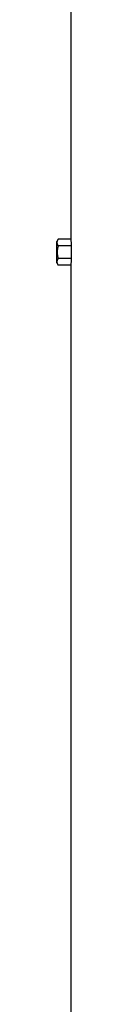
# Model space of a CAD drawing. Header units: millimetres. Extents: x 7192 to 13285, y 1378 to 18140.
# Tile 5 of 10: x 8629 to 8689, y 9759 to 13950. Entities that reach past the tile are written whole.
import ezdxf

# ---------------------------------------------------------------- set-up
doc = ezdxf.new("R2010")
doc.units = ezdxf.units.MM
doc.header["$LTSCALE"] = 5

msp = doc.modelspace()

# ---------------------------------------------------------------- linework, layer by layer
at = {"color": 7, "linetype": 'Continuous', "lineweight": 25}
for p, q in [((8688.8, 14210.3), (8688.8, 13015.2)), ((8634.5, 13015.2), (8628.8, 13005.3)), ((8628.8, 12915.3), (8628.8, 13005.3)), ((8688.8, 13015.2), (8634.5, 13015.2)), ((8689.4, 12987.7), (8634.5, 12987.7)), ((8689.4, 12987.7), (8689.4, 12932.9)), ((8628.8, 12915.3), (8634.5, 12905.5)), ((8689.4, 12932.9), (8634.5, 12932.9)), ((8688.8, 12905.5), (8634.5, 12905.5)), ((8688.8, 12905.5), (8688.8, 5190.3))]:
    msp.add_line(p, q, dxfattribs=at)
for centre, start_param, end_param in [((10646.3, 13015.2), 3.141593, 3.165861), ((10646.3, 12905.5), 3.117325, 3.141593)]:
    msp.add_ellipse(centre, major_axis=(1957.5, 0), ratio=0.57735, start_param=start_param, end_param=end_param, dxfattribs=at)
for points, knots in [([(8634.5, 12987.7), (8633.2, 12990), (8632.1, 12992.2), (8630.6, 12996.8), (8630.2, 12999.1), (8630.2, 13002.6), (8630.3, 13003.8), (8630.7, 13006.1), (8631, 13007.2), (8632.1, 13010.7), (8633.2, 13012.9), (8634.5, 13015.2)], [0, 0, 0, 0, 0.25, 0.25, 0.5, 0.5, 0.625, 0.625, 0.75, 0.75, 1, 1, 1, 1]), ([(8634.5, 12987.7), (8633.2, 12983.3), (8632.1, 12978.7), (8630.6, 12969.5), (8630.2, 12964.9), (8630.2, 12955.7), (8630.6, 12951), (8632.1, 12941.8), (8633.2, 12937.3), (8634.5, 12932.9)], [0, 0, 0, 0, 0.25, 0.25, 0.5, 0.5, 0.75, 0.75, 1, 1, 1, 1]), ([(8634.5, 12905.5), (8633.2, 12907.7), (8632.1, 12910), (8630.6, 12914.5), (8630.2, 12916.8), (8630.2, 12920.3), (8630.3, 12921.5), (8630.7, 12923.8), (8631, 12924.9), (8632.1, 12928.4), (8633.2, 12930.6), (8634.5, 12932.9)], [0, 0, 0, 0, 0.25, 0.25, 0.5, 0.5, 0.625, 0.625, 0.75, 0.75, 1, 1, 1, 1])]:
    msp.add_open_spline(points, degree=3, knots=knots, dxfattribs=at)

doc.saveas('drawing.dxf')
